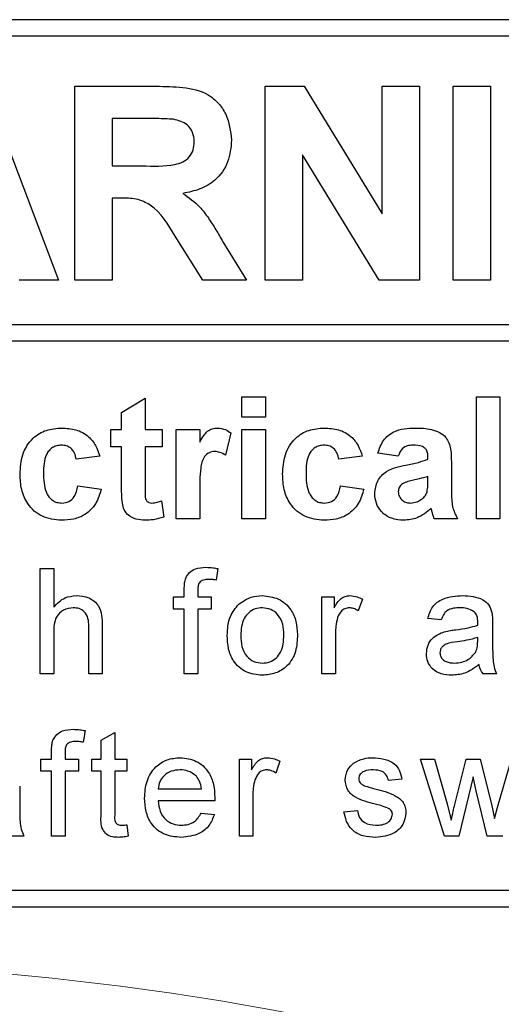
# Paper-space layout 'Blatt3' of a CAD drawing. Header units: millimetres. Extents: x 5 to 418, y 2 to 292.
# Tile 27 of 55: x 118.15 to 120.32, y 177.58 to 182.02. Entities that reach past the tile are written whole.
import ezdxf

# ---------------------------------------------------------------- set-up
doc = ezdxf.new("R2010")
doc.units = ezdxf.units.MM

psp = doc.layouts.new('Blatt3')

# ---------------------------------------------------------------- linework, layer by layer
at = {"color": 7, "linetype": 'Continuous', "lineweight": 25}
for p, q in [((123.2293, 182.0151), (110.7293, 182.0151)), ((123.2293, 181.9401), (113.9293, 181.9401)), ((117.9914, 181.7151), (118.3237, 180.8401)), ((118.3973, 180.8401), (118.3973, 181.7151)), ((118.3973, 181.7151), (118.7645, 181.7151)), ((119.2561, 180.8401), (119.2561, 181.7151)), ((119.2561, 181.7151), (119.432, 181.7151)), ((119.432, 181.7151), (119.7834, 181.1401)), ((119.7834, 181.7151), (119.9517, 181.7151)), ((119.7834, 181.1401), (119.7834, 181.7151)), ((119.9517, 181.7151), (119.9517, 180.8401)), ((120.1038, 180.8401), (120.1038, 181.7151)), ((120.1038, 181.7151), (120.272, 181.7151)), ((120.272, 181.7151), (120.272, 180.8401)), ((118.5656, 181.5692), (118.5656, 181.3561)), ((118.7086, 181.5692), (118.5656, 181.5692)), ((119.4244, 181.4062), (119.4244, 180.8401)), ((119.7706, 180.8401), (119.4244, 181.4062)), ((118.5656, 181.3561), (118.7011, 181.3561)), ((118.5656, 181.2103), (118.5656, 180.8401)), ((118.6033, 181.2103), (118.5656, 181.2103)), ((118.9747, 180.8401), (118.8502, 181.0387)), ((119.0653, 181.0132), (119.1713, 180.8401)), ((118.3237, 180.8401), (118.1453, 180.8401)), ((118.5656, 180.8401), (118.3973, 180.8401)), ((119.1713, 180.8401), (118.9747, 180.8401)), ((119.4244, 180.8401), (119.2561, 180.8401)), ((119.9517, 180.8401), (119.7706, 180.8401)), ((120.272, 180.8401), (120.1038, 180.8401)), ((113.9293, 180.6402), (123.4043, 180.6402)), ((123.4043, 180.5652), (113.9293, 180.5652)), ((118.6081, 180.2445), (118.7139, 180.308)), ((118.7139, 180.308), (118.7139, 180.167)), ((119.1511, 180.3151), (119.2568, 180.3151)), ((119.1511, 180.2234), (119.1511, 180.3151)), ((119.2568, 180.3151), (119.2568, 180.2234)), ((120.2088, 179.7651), (120.2088, 180.3151)), ((120.2088, 180.3151), (120.3145, 180.3151)), ((120.3145, 180.3151), (120.3145, 179.7651)), ((118.6081, 180.167), (118.6081, 180.2445)), ((119.2568, 180.2234), (119.1511, 180.2234)), ((118.5588, 180.0894), (118.5588, 180.167)), ((118.5588, 180.167), (118.6081, 180.167)), ((118.7139, 180.167), (118.7915, 180.167)), ((118.7915, 180.167), (118.7915, 180.0894)), ((118.8549, 179.7651), (118.8549, 180.167)), ((118.8549, 180.167), (118.9607, 180.167)), ((118.9607, 180.167), (118.9607, 180.1109)), ((119.1511, 179.7651), (119.1511, 180.167)), ((119.1511, 180.167), (119.2568, 180.167)), ((119.2568, 180.167), (119.2568, 179.7651)), ((119.1017, 180.1518), (119.077, 180.0512)), ((118.6081, 180.0894), (118.5588, 180.0894)), ((118.6081, 179.9114), (118.6081, 180.0894)), ((118.7915, 180.0894), (118.7139, 180.0894)), ((118.7139, 180.0894), (118.7139, 179.9167)), ((118.5094, 180.0471), (118.4036, 180.033)), ((119.694, 180.0471), (119.5883, 180.033)), ((119.8562, 180.0471), (119.7645, 180.0612)), ((119.9902, 180.033), (119.9902, 180.043)), ((120.096, 180.02), (120.096, 179.8965)), ((119.9902, 179.9355), (119.9902, 179.9554)), ((118.4107, 179.9131), (118.5165, 179.899)), ((119.5953, 179.9131), (119.7011, 179.899)), ((118.7879, 179.8457), (118.7985, 179.772)), ((118.9607, 179.8843), (118.9607, 179.7651)), ((118.9607, 179.7651), (118.8549, 179.7651)), ((119.2568, 179.7651), (119.1511, 179.7651)), ((120.1242, 179.7651), (120.0184, 179.7651)), ((120.3145, 179.7651), (120.2088, 179.7651)), ((118.2408, 179.0651), (118.2408, 179.5401)), ((118.2408, 179.5401), (118.3017, 179.5401)), ((118.3017, 179.5401), (118.3017, 179.3666)), ((119.0429, 179.5402), (119.0342, 179.4883)), ((118.8911, 179.4122), (118.8911, 179.4475)), ((118.8424, 179.3574), (118.8424, 179.4122)), ((118.8424, 179.4122), (118.8911, 179.4122)), ((118.952, 179.4416), (118.952, 179.4122)), ((118.952, 179.4122), (119.0129, 179.4122)), ((119.0129, 179.4122), (119.0129, 179.3574)), ((119.5123, 179.0651), (119.5123, 179.4122)), ((119.5123, 179.4122), (119.5671, 179.4122)), ((119.5671, 179.4122), (119.5671, 179.3637)), ((119.695, 179.402), (119.676, 179.3492)), ((118.8911, 179.3574), (118.8424, 179.3574)), ((118.8911, 179.0651), (118.8911, 179.3574)), ((119.0129, 179.3574), (118.952, 179.3574)), ((118.952, 179.3574), (118.952, 179.0651)), ((120.0506, 179.3086), (119.9897, 179.3147)), ((118.46, 179.0651), (118.46, 179.2808)), ((118.5209, 179.2839), (118.5209, 179.0651)), ((120.282, 179.2901), (120.282, 179.2158)), ((118.3017, 179.2513), (118.3017, 179.0651)), ((119.5732, 179.2495), (119.5732, 179.0651)), ((120.2148, 179.2118), (120.2151, 179.2295)), ((118.3017, 179.0651), (118.2408, 179.0651)), ((118.5209, 179.0651), (118.46, 179.0651)), ((118.952, 179.0651), (118.8911, 179.0651)), ((119.5732, 179.0651), (119.5123, 179.0651)), ((120.3003, 179.0651), (120.2394, 179.0651)), ((118.4436, 178.8094), (118.435, 178.7575)), ((118.516, 178.7659), (118.5769, 178.8005)), ((118.5769, 178.8005), (118.5769, 178.6814)), ((118.516, 178.6814), (118.516, 178.7659)), ((118.2919, 178.6814), (118.2919, 178.7167)), ((118.3528, 178.7108), (118.3528, 178.6814)), ((118.2431, 178.6266), (118.2431, 178.6814)), ((118.2431, 178.6814), (118.2919, 178.6814)), ((118.3528, 178.6814), (118.4137, 178.6814)), ((118.4137, 178.6814), (118.4137, 178.6266)), ((118.4734, 178.6814), (118.516, 178.6814)), ((118.4734, 178.6266), (118.4734, 178.6814)), ((118.5769, 178.6814), (118.6317, 178.6814)), ((118.6317, 178.6814), (118.6317, 178.6266)), ((119.1396, 178.3343), (119.1396, 178.6814)), ((119.1396, 178.6814), (119.1944, 178.6814)), ((119.1944, 178.6814), (119.1944, 178.633)), ((119.3223, 178.6712), (119.3033, 178.6184)), ((119.9562, 178.6814), (120.0196, 178.6814)), ((120.0646, 178.3343), (119.9562, 178.6814)), ((120.0196, 178.6814), (120.0777, 178.4791)), ((120.1112, 178.4761), (120.1626, 178.6814)), ((120.1626, 178.6814), (120.2256, 178.6814)), ((120.2256, 178.6814), (120.2767, 178.4772)), ((120.3093, 178.4796), (120.3677, 178.6814)), ((118.2919, 178.6266), (118.2431, 178.6266)), ((118.2919, 178.3343), (118.2919, 178.6266)), ((118.4137, 178.6266), (118.3528, 178.6266)), ((118.3528, 178.6266), (118.3528, 178.3343)), ((118.516, 178.6266), (118.4734, 178.6266)), ((118.516, 178.4318), (118.516, 178.6266)), ((118.5769, 178.6266), (118.5769, 178.4296)), ((118.6317, 178.6266), (118.5769, 178.6266)), ((118.1482, 178.5593), (118.1482, 178.485)), ((119.8728, 178.5901), (119.8119, 178.584)), ((120.1937, 178.6013), (120.1298, 178.3343)), ((120.208, 178.5386), (120.1937, 178.6013)), ((118.773, 178.5474), (118.9679, 178.5474)), ((119.2005, 178.5187), (119.2005, 178.3343)), ((120.2576, 178.3343), (120.208, 178.5386)), ((119.0285, 178.4926), (118.773, 178.4926)), ((120.0777, 178.4791), (120.0952, 178.4065)), ((120.2767, 178.4772), (120.2912, 178.4137)), ((120.2912, 178.4137), (120.3093, 178.4796)), ((118.9672, 178.4378), (119.0269, 178.4317)), ((119.611, 178.4439), (119.6718, 178.45)), ((118.6317, 178.3845), (118.6378, 178.3334)), ((118.1665, 178.3343), (118.1056, 178.3343)), ((118.3528, 178.3343), (118.2919, 178.3343)), ((119.2005, 178.3343), (119.1396, 178.3343)), ((120.1298, 178.3343), (120.0646, 178.3343)), ((120.3284, 178.3343), (120.2576, 178.3343)), ((113.9293, 178.0901), (123.2293, 178.0901)), ((110.7293, 178.0151), (123.2293, 178.0151))]:
    psp.add_line(p, q, dxfattribs=at)
at = {"color": 7, "linetype": 'Continuous', "lineweight": 18}
psp.add_arc((116.9793, 165.0151), 12.7457, 78.83718, 101.16282, dxfattribs=at)
at = {"color": 7, "linetype": 'Continuous', "lineweight": 25}
for points, knots in [([(118.7645, 181.7151), (118.8042, 181.7144), (118.8834, 181.7132), (118.9848, 181.6922), (119.0465, 181.6399), (119.0921, 181.5731), (119.0993, 181.5128), (119.104, 181.4726)], [0, 0, 0, 0, 0.251138, 0.500538, 0.625743, 0.751054, 1, 1, 1, 1]), ([(118.8423, 181.5664), (118.8174, 181.5675), (118.7728, 181.5694), (118.7282, 181.5693), (118.7086, 181.5692)], [0, 0, 0, 0, 0.559921, 1, 1, 1, 1]), ([(118.9358, 181.4649), (118.9346, 181.4792), (118.9322, 181.5077), (118.9003, 181.5509), (118.8643, 181.5605), (118.8423, 181.5664)], [0, 0, 0, 0, 0.281084, 0.561281, 1, 1, 1, 1]), ([(118.7011, 181.3561), (118.7506, 181.3544), (118.8125, 181.3523), (118.8847, 181.3715), (118.9146, 181.3946), (118.9334, 181.4278), (118.935, 181.4525), (118.9358, 181.4649)], [0, 0, 0, 0, 0.500908, 0.625718, 0.750365, 0.875021, 1, 1, 1, 1]), ([(119.104, 181.4726), (119.1012, 181.4389), (119.0954, 181.3714), (119.0384, 181.2916), (118.9625, 181.2477), (118.9106, 181.2372), (118.8846, 181.232)], [0, 0, 0, 0, 0.279943, 0.558974, 0.779184, 1, 1, 1, 1]), ([(118.8846, 181.232), (118.9113, 181.213), (118.9552, 181.1817), (119.0002, 181.1214), (119.0339, 181.0681), (119.0548, 181.0315), (119.0653, 181.0132)], [0, 0, 0, 0, 0.339561, 0.559573, 0.779778, 1, 1, 1, 1]), ([(118.8502, 181.0387), (118.8187, 181.0918), (118.7749, 181.1655), (118.6741, 181.211), (118.627, 181.2105), (118.6033, 181.2103)], [0, 0, 0, 0, 0.560986, 0.779305, 1, 1, 1, 1]), ([(118.1498, 179.9657), (118.1516, 179.9954), (118.1553, 180.0548), (118.2001, 180.1281), (118.2672, 180.1689), (118.3138, 180.1723), (118.3372, 180.174)], [0, 0, 0, 0, 0.280707, 0.559643, 0.779504, 1, 1, 1, 1]), ([(118.3372, 180.174), (118.3591, 180.1729), (118.4027, 180.1706), (118.4582, 180.141), (118.4929, 180.0958), (118.5039, 180.0634), (118.5094, 180.0471)], [0, 0, 0, 0, 0.280457, 0.559337, 0.779383, 1, 1, 1, 1]), ([(118.9607, 180.1109), (118.9669, 180.1214), (118.9771, 180.1387), (118.9953, 180.1605), (119.0168, 180.1721), (119.0327, 180.1734), (119.0406, 180.174)], [0, 0, 0, 0, 0.340514, 0.560535, 0.78019, 1, 1, 1, 1]), ([(119.0406, 180.174), (119.053, 180.1726), (119.0753, 180.17), (119.0936, 180.1574), (119.1017, 180.1518)], [0, 0, 0, 0, 0.559042, 1, 1, 1, 1]), ([(119.3344, 179.9657), (119.3362, 179.9954), (119.3399, 180.0548), (119.3847, 180.1281), (119.4518, 180.1689), (119.4985, 180.1723), (119.5218, 180.174)], [0, 0, 0, 0, 0.280707, 0.559643, 0.779504, 1, 1, 1, 1]), ([(119.5218, 180.174), (119.5437, 180.1729), (119.5873, 180.1706), (119.6428, 180.141), (119.6775, 180.0958), (119.6885, 180.0634), (119.694, 180.0471)], [0, 0, 0, 0, 0.2804572, 0.5593369, 0.7793833, 1, 1, 1, 1]), ([(119.7645, 180.0612), (119.7714, 180.0809), (119.7851, 180.1203), (119.8452, 180.1703), (119.8995, 180.1726), (119.9327, 180.174)], [0, 0, 0, 0, 0.280773, 0.559844, 1, 1, 1, 1]), ([(119.9327, 180.174), (119.9573, 180.1736), (120.0063, 180.1726), (120.0742, 180.1413), (120.0959, 180.0779), (120.0959, 180.0394), (120.096, 180.02)], [0, 0, 0, 0, 0.281738, 0.560028, 0.778339, 1, 1, 1, 1]), ([(118.3363, 180.0965), (118.3293, 180.096), (118.3153, 180.0951), (118.2958, 180.0864), (118.2799, 180.0724), (118.2572, 180.0365), (118.2563, 180.0007), (118.2556, 179.972)], [0, 0, 0, 0, 0.125319, 0.250544, 0.375796, 0.501063, 1, 1, 1, 1]), ([(118.4036, 180.033), (118.4017, 180.0424), (118.3977, 180.0611), (118.3811, 180.0831), (118.3589, 180.0951), (118.3439, 180.096), (118.3363, 180.0965)], [0, 0, 0, 0, 0.280561, 0.559648, 0.7796, 1, 1, 1, 1]), ([(119.029, 180.0683), (119.0198, 180.0673), (119.0014, 180.0655), (118.9735, 180.039), (118.9602, 179.9746), (118.9605, 179.9204), (118.9607, 179.8843)], [0, 0, 0, 0, 0.124672, 0.248774, 0.498061, 1, 1, 1, 1]), ([(119.077, 180.0512), (119.0687, 180.0563), (119.0538, 180.0654), (119.0366, 180.0674), (119.029, 180.0683)], [0, 0, 0, 0, 0.560294, 1, 1, 1, 1]), ([(119.5209, 180.0965), (119.5139, 180.096), (119.4999, 180.0951), (119.4804, 180.0864), (119.4645, 180.0724), (119.4419, 180.0365), (119.4409, 180.0007), (119.4402, 179.972)], [0, 0, 0, 0, 0.125319, 0.250544, 0.375796, 0.501063, 1, 1, 1, 1]), ([(119.5883, 180.033), (119.5863, 180.0424), (119.5823, 180.0611), (119.5657, 180.0831), (119.5435, 180.0951), (119.5285, 180.096), (119.5209, 180.0965)], [0, 0, 0, 0, 0.280561, 0.559648, 0.7796, 1, 1, 1, 1]), ([(119.9221, 180.0965), (119.9137, 180.0961), (119.897, 180.0953), (119.8693, 180.0803), (119.8612, 180.0597), (119.8562, 180.0471)], [0, 0, 0, 0, 0.281245, 0.560563, 1, 1, 1, 1]), ([(119.9902, 180.043), (119.9899, 180.0493), (119.9894, 180.0618), (119.9823, 180.0801), (119.9588, 180.0962), (119.9372, 180.0964), (119.9221, 180.0965)], [0, 0, 0, 0, 0.187536, 0.374316, 0.560024, 1, 1, 1, 1]), ([(119.891, 180.0066), (119.9099, 180.0103), (119.9435, 180.0169), (119.9759, 180.0281), (119.9902, 180.033)], [0, 0, 0, 0, 0.560213, 1, 1, 1, 1]), ([(119.7504, 179.8784), (119.7527, 179.8982), (119.7573, 179.9378), (119.8102, 179.9906), (119.8603, 180.0005), (119.891, 180.0066)], [0, 0, 0, 0, 0.2796667, 0.5583091, 1, 1, 1, 1]), ([(118.3364, 179.758), (118.3067, 179.7609), (118.2474, 179.7668), (118.1829, 179.8252), (118.1534, 179.8961), (118.151, 179.9425), (118.1498, 179.9657)], [0, 0, 0, 0, 0.279707, 0.558485, 0.778934, 1, 1, 1, 1]), ([(118.2556, 179.972), (118.2562, 179.9413), (118.2571, 179.903), (118.2791, 179.8632), (118.2954, 179.8473), (118.3161, 179.8372), (118.3311, 179.8361), (118.3386, 179.8356)], [0, 0, 0, 0, 0.499313, 0.62455, 0.749763, 0.874784, 1, 1, 1, 1]), ([(119.5211, 179.758), (119.4913, 179.7609), (119.432, 179.7668), (119.3675, 179.8252), (119.3381, 179.8961), (119.3356, 179.9425), (119.3344, 179.9657)], [0, 0, 0, 0, 0.279707, 0.558485, 0.778934, 1, 1, 1, 1]), ([(119.4402, 179.972), (119.4409, 179.9413), (119.4417, 179.903), (119.4637, 179.8632), (119.48, 179.8473), (119.5007, 179.8372), (119.5157, 179.8361), (119.5233, 179.8356)], [0, 0, 0, 0, 0.499313, 0.6245497, 0.7497626, 0.8747838, 1, 1, 1, 1]), ([(119.9902, 179.9554), (119.9771, 179.9517), (119.9557, 179.9456), (119.9253, 179.9392), (119.8995, 179.9335), (119.8836, 179.9263), (119.8756, 179.9226)], [0, 0, 0, 0, 0.340193, 0.560377, 0.780508, 1, 1, 1, 1]), ([(119.9863, 179.8866), (119.9877, 179.8957), (119.9902, 179.9119), (119.9902, 179.9283), (119.9902, 179.9355)], [0, 0, 0, 0, 0.559676, 1, 1, 1, 1]), ([(118.5165, 179.899), (118.5098, 179.8764), (118.4964, 179.8313), (118.4488, 179.7827), (118.3917, 179.7607), (118.3549, 179.7589), (118.3364, 179.758)], [0, 0, 0, 0, 0.280244, 0.559157, 0.779326, 1, 1, 1, 1]), ([(118.3386, 179.8356), (118.3497, 179.8367), (118.3718, 179.839), (118.4014, 179.8683), (118.4072, 179.8961), (118.4107, 179.9131)], [0, 0, 0, 0, 0.28016, 0.558978, 1, 1, 1, 1]), ([(118.6115, 179.8352), (118.6103, 179.8494), (118.608, 179.8748), (118.6081, 179.9002), (118.6081, 179.9114)], [0, 0, 0, 0, 0.559821, 1, 1, 1, 1]), ([(118.7139, 179.9167), (118.7141, 179.9004), (118.7143, 179.88), (118.7151, 179.8551), (118.7212, 179.8439), (118.7318, 179.8367), (118.74, 179.8359), (118.7441, 179.8356)], [0, 0, 0, 0, 0.501041, 0.626248, 0.751082, 0.875377, 1, 1, 1, 1]), ([(119.7011, 179.899), (119.6944, 179.8764), (119.681, 179.8313), (119.6335, 179.7827), (119.5763, 179.7607), (119.5395, 179.7589), (119.5211, 179.758)], [0, 0, 0, 0, 0.280244, 0.559157, 0.779326, 1, 1, 1, 1]), ([(119.5233, 179.8356), (119.5343, 179.8367), (119.5564, 179.839), (119.5861, 179.8683), (119.5918, 179.8961), (119.5953, 179.9131)], [0, 0, 0, 0, 0.2801601, 0.558978, 1, 1, 1, 1]), ([(119.8756, 179.9226), (119.8695, 179.9173), (119.8586, 179.9078), (119.8569, 179.8936), (119.8562, 179.8874)], [0, 0, 0, 0, 0.559644, 1, 1, 1, 1]), ([(120.096, 179.8965), (120.0962, 179.881), (120.0966, 179.8556), (120.1004, 179.8202), (120.1101, 179.7916), (120.1195, 179.7739), (120.1242, 179.7651)], [0, 0, 0, 0, 0.340129, 0.560069, 0.779965, 1, 1, 1, 1]), ([(118.7441, 179.8356), (118.7525, 179.8366), (118.7674, 179.8385), (118.7817, 179.8435), (118.7879, 179.8457)], [0, 0, 0, 0, 0.559508, 1, 1, 1, 1]), ([(119.882, 179.758), (119.8631, 179.7594), (119.8255, 179.762), (119.7804, 179.7922), (119.7542, 179.8341), (119.7517, 179.8637), (119.7504, 179.8784)], [0, 0, 0, 0, 0.280489, 0.55953, 0.779597, 1, 1, 1, 1]), ([(119.8562, 179.8874), (119.8572, 179.8795), (119.8593, 179.8636), (119.8746, 179.8465), (119.8928, 179.8369), (119.9052, 179.836), (119.9114, 179.8356)], [0, 0, 0, 0, 0.279294, 0.55914, 0.779446, 1, 1, 1, 1]), ([(119.9114, 179.8356), (119.9218, 179.8367), (119.9403, 179.8388), (119.9558, 179.8489), (119.9626, 179.8534)], [0, 0, 0, 0, 0.559341, 1, 1, 1, 1]), ([(119.9626, 179.8534), (119.9685, 179.8586), (119.9791, 179.8678), (119.9841, 179.8809), (119.9863, 179.8866)], [0, 0, 0, 0, 0.5598669, 1, 1, 1, 1]), ([(118.7135, 179.758), (118.7002, 179.759), (118.6739, 179.7608), (118.6391, 179.7764), (118.6177, 179.8045), (118.6136, 179.825), (118.6115, 179.8352)], [0, 0, 0, 0, 0.280585, 0.56042, 0.779437, 1, 1, 1, 1]), ([(120.0046, 179.8121), (119.9846, 179.795), (119.9489, 179.7646), (119.9024, 179.76), (119.882, 179.758)], [0, 0, 0, 0, 0.559709, 1, 1, 1, 1]), ([(120.0084, 179.7988), (120.0077, 179.8013), (120.0066, 179.8058), (120.0052, 179.8102), (120.0046, 179.8121)], [0, 0, 0, 0, 0.560047, 1, 1, 1, 1]), ([(118.7985, 179.772), (118.783, 179.7674), (118.7552, 179.7591), (118.7262, 179.7583), (118.7135, 179.758)], [0, 0, 0, 0, 0.559729, 1, 1, 1, 1]), ([(120.0184, 179.7651), (120.0164, 179.7713), (120.0128, 179.7825), (120.0097, 179.7938), (120.0084, 179.7988)], [0, 0, 0, 0, 0.559958, 1, 1, 1, 1]), ([(118.8976, 179.4971), (118.9027, 179.5061), (118.9131, 179.5241), (118.9459, 179.5437), (118.9726, 179.5452), (118.9889, 179.5461)], [0, 0, 0, 0, 0.279458, 0.559661, 1, 1, 1, 1]), ([(118.9889, 179.5461), (118.9991, 179.5457), (119.0172, 179.545), (119.035, 179.5416), (119.0429, 179.5402)], [0, 0, 0, 0, 0.559945, 1, 1, 1, 1]), ([(118.8911, 179.4475), (118.8911, 179.4569), (118.8912, 179.4738), (118.8956, 179.49), (118.8976, 179.4971)], [0, 0, 0, 0, 0.5603701, 1, 1, 1, 1]), ([(119.0001, 179.4913), (118.9925, 179.4911), (118.9775, 179.4907), (118.9577, 179.4789), (118.9526, 179.4593), (118.9522, 179.4475), (118.952, 179.4416)], [0, 0, 0, 0, 0.281469, 0.557719, 0.778516, 1, 1, 1, 1]), ([(119.0342, 179.4883), (119.0279, 179.4892), (119.0166, 179.4909), (119.0052, 179.4912), (119.0001, 179.4913)], [0, 0, 0, 0, 0.559924, 1, 1, 1, 1]), ([(118.3017, 179.3666), (118.3174, 179.383), (118.3457, 179.4123), (118.3858, 179.4165), (118.4035, 179.4183)], [0, 0, 0, 0, 0.559341, 1, 1, 1, 1]), ([(118.4035, 179.4183), (118.4227, 179.4166), (118.461, 179.4133), (118.5062, 179.3776), (118.5198, 179.329), (118.5205, 179.299), (118.5209, 179.2839)], [0, 0, 0, 0, 0.280318, 0.55834, 0.778554, 1, 1, 1, 1]), ([(119.137, 179.3801), (119.155, 179.3926), (119.1873, 179.4149), (119.2262, 179.4172), (119.2433, 179.4183)], [0, 0, 0, 0, 0.559033, 1, 1, 1, 1]), ([(119.2433, 179.4183), (119.2683, 179.4155), (119.3182, 179.4101), (119.3724, 179.3613), (119.3984, 179.3021), (119.4004, 179.263), (119.4015, 179.2435)], [0, 0, 0, 0, 0.279556, 0.5586, 0.778991, 1, 1, 1, 1]), ([(119.5671, 179.3637), (119.5762, 179.3792), (119.5889, 179.4008), (119.6172, 179.4164), (119.6311, 179.4176), (119.638, 179.4183)], [0, 0, 0, 0, 0.559599, 0.779772, 1, 1, 1, 1]), ([(119.638, 179.4183), (119.6492, 179.4172), (119.6693, 179.4153), (119.6871, 179.406), (119.695, 179.402)], [0, 0, 0, 0, 0.559546, 1, 1, 1, 1]), ([(119.9897, 179.3147), (119.9953, 179.3336), (120.0064, 179.3713), (120.0665, 179.4134), (120.1165, 179.4164), (120.147, 179.4183)], [0, 0, 0, 0, 0.2804297, 0.5593032, 1, 1, 1, 1]), ([(120.147, 179.4183), (120.1788, 179.4166), (120.223, 179.4142), (120.2685, 179.3778), (120.2755, 179.3541), (120.2791, 179.3421)], [0, 0, 0, 0, 0.559253, 0.779195, 1, 1, 1, 1]), ([(118.3898, 179.3635), (118.3747, 179.3613), (118.3445, 179.3569), (118.3034, 179.3157), (118.3023, 179.2758), (118.3017, 179.2513)], [0, 0, 0, 0, 0.280205, 0.55932, 1, 1, 1, 1]), ([(118.46, 179.2808), (118.4596, 179.2924), (118.4587, 179.3155), (118.4439, 179.3459), (118.4171, 179.3617), (118.3989, 179.3629), (118.3898, 179.3635)], [0, 0, 0, 0, 0.281222, 0.559777, 0.779378, 1, 1, 1, 1]), ([(119.0848, 179.2386), (119.0862, 179.2684), (119.0886, 179.3216), (119.1223, 179.3623), (119.137, 179.3801)], [0, 0, 0, 0, 0.560963, 1, 1, 1, 1]), ([(119.2433, 179.3635), (119.2322, 179.3625), (119.2098, 179.3606), (119.1807, 179.3425), (119.15, 179.3039), (119.1475, 179.2656), (119.1457, 179.2388)], [0, 0, 0, 0, 0.187137, 0.374025, 0.561097, 1, 1, 1, 1]), ([(119.3406, 179.2406), (119.3398, 179.2572), (119.3384, 179.2901), (119.3169, 179.3322), (119.2823, 179.3592), (119.2563, 179.362), (119.2433, 179.3635)], [0, 0, 0, 0, 0.281064, 0.560316, 0.780174, 1, 1, 1, 1]), ([(119.6356, 179.3635), (119.6287, 179.3626), (119.6148, 179.3609), (119.594, 179.3457), (119.5869, 179.3291), (119.5826, 179.319)], [0, 0, 0, 0, 0.280305, 0.560911, 1, 1, 1, 1]), ([(119.676, 179.3492), (119.669, 179.3536), (119.6566, 179.3615), (119.642, 179.3629), (119.6356, 179.3635)], [0, 0, 0, 0, 0.5601157, 1, 1, 1, 1]), ([(120.1361, 179.3635), (120.1257, 179.3631), (120.105, 179.3625), (120.0762, 179.3533), (120.0586, 179.3319), (120.0533, 179.3164), (120.0506, 179.3086)], [0, 0, 0, 0, 0.2808547, 0.5597509, 0.7794996, 1, 1, 1, 1]), ([(120.1994, 179.3451), (120.1884, 179.3514), (120.1687, 179.3628), (120.1461, 179.3633), (120.1361, 179.3635)], [0, 0, 0, 0, 0.557871, 1, 1, 1, 1]), ([(119.5826, 179.319), (119.5795, 179.3062), (119.574, 179.2833), (119.5734, 179.2598), (119.5732, 179.2495)], [0, 0, 0, 0, 0.559888, 1, 1, 1, 1]), ([(120.2151, 179.2985), (120.2148, 179.3082), (120.2145, 179.3255), (120.204, 179.3391), (120.1994, 179.3451)], [0, 0, 0, 0, 0.561903, 1, 1, 1, 1]), ([(120.2791, 179.3421), (120.2801, 179.3325), (120.282, 179.3152), (120.282, 179.2978), (120.282, 179.2901)], [0, 0, 0, 0, 0.559817, 1, 1, 1, 1]), ([(120.1144, 179.2643), (120.1334, 179.2667), (120.1674, 179.271), (120.2003, 179.2802), (120.2148, 179.2843)], [0, 0, 0, 0, 0.560185, 1, 1, 1, 1]), ([(120.2148, 179.2843), (120.2148, 179.2869), (120.2149, 179.2917), (120.215, 179.2964), (120.2151, 179.2985)], [0, 0, 0, 0, 0.560023, 1, 1, 1, 1]), ([(119.2433, 179.059), (119.2178, 179.0617), (119.167, 179.0671), (119.1117, 179.1175), (119.0877, 179.1789), (119.0858, 179.2187), (119.0848, 179.2386)], [0, 0, 0, 0, 0.279616, 0.558371, 0.778858, 1, 1, 1, 1]), ([(119.1457, 179.2388), (119.1464, 179.2221), (119.1479, 179.1887), (119.1684, 179.1452), (119.2038, 179.118), (119.2302, 179.1152), (119.2433, 179.1138)], [0, 0, 0, 0, 0.281129, 0.560384, 0.780159, 1, 1, 1, 1]), ([(119.4015, 179.2435), (119.4006, 179.2176), (119.3989, 179.166), (119.3618, 179.101), (119.3039, 179.065), (119.2635, 179.061), (119.2433, 179.059)], [0, 0, 0, 0, 0.281033, 0.559513, 0.779602, 1, 1, 1, 1]), ([(119.2433, 179.1138), (119.2546, 179.1148), (119.2771, 179.1168), (119.3062, 179.1356), (119.3367, 179.1749), (119.339, 179.2135), (119.3406, 179.2406)], [0, 0, 0, 0, 0.187044, 0.373945, 0.560983, 1, 1, 1, 1]), ([(119.9836, 179.1571), (119.985, 179.1699), (119.9876, 179.1955), (120.0143, 179.2353), (120.0454, 179.2479), (120.0643, 179.2556)], [0, 0, 0, 0, 0.280458, 0.560983, 1, 1, 1, 1]), ([(120.0643, 179.2556), (120.0736, 179.2576), (120.0902, 179.2613), (120.107, 179.2634), (120.1144, 179.2643)], [0, 0, 0, 0, 0.559918, 1, 1, 1, 1]), ([(120.2151, 179.2295), (120.1982, 179.2248), (120.1681, 179.2163), (120.1371, 179.2123), (120.1234, 179.2105)], [0, 0, 0, 0, 0.5597597, 1, 1, 1, 1]), ([(120.1234, 179.2105), (120.1061, 179.2087), (120.0844, 179.2064), (120.0613, 179.1942), (120.0521, 179.185), (120.0458, 179.1734), (120.045, 179.1648), (120.0445, 179.1605)], [0, 0, 0, 0, 0.5002798, 0.6253263, 0.7502693, 0.875147, 1, 1, 1, 1]), ([(120.2057, 179.1636), (120.2089, 179.1724), (120.2145, 179.1879), (120.2147, 179.2045), (120.2148, 179.2118)], [0, 0, 0, 0, 0.558995, 1, 1, 1, 1]), ([(120.282, 179.2158), (120.2821, 179.1984), (120.2822, 179.1698), (120.2835, 179.1301), (120.2874, 179.0963), (120.296, 179.0755), (120.3003, 179.0651)], [0, 0, 0, 0, 0.340206, 0.560339, 0.780175, 1, 1, 1, 1]), ([(120.0973, 179.059), (120.0814, 179.0599), (120.0497, 179.0617), (120.0103, 179.0848), (119.9869, 179.1196), (119.9847, 179.1446), (119.9836, 179.1571)], [0, 0, 0, 0, 0.280815, 0.55969, 0.779696, 1, 1, 1, 1]), ([(120.0445, 179.1605), (120.0452, 179.1548), (120.0465, 179.1434), (120.0572, 179.1294), (120.0782, 179.1158), (120.0976, 179.1146), (120.1111, 179.1138)], [0, 0, 0, 0, 0.186565, 0.373467, 0.560613, 1, 1, 1, 1]), ([(120.1111, 179.1138), (120.1326, 179.1164), (120.1709, 179.1212), (120.1951, 179.1507), (120.2057, 179.1636)], [0, 0, 0, 0, 0.559758, 1, 1, 1, 1]), ([(120.2211, 179.1077), (120.2004, 179.0922), (120.1633, 179.0646), (120.1174, 179.0607), (120.0973, 179.059)], [0, 0, 0, 0, 0.559971, 1, 1, 1, 1]), ([(120.2394, 179.0651), (120.2346, 179.0724), (120.2259, 179.0856), (120.2226, 179.1009), (120.2211, 179.1077)], [0, 0, 0, 0, 0.559697, 1, 1, 1, 1]), ([(118.2983, 178.7664), (118.3035, 178.7754), (118.3139, 178.7933), (118.3467, 178.813), (118.3734, 178.8145), (118.3897, 178.8154)], [0, 0, 0, 0, 0.279458, 0.559661, 1, 1, 1, 1]), ([(118.3897, 178.8154), (118.3998, 178.815), (118.418, 178.8142), (118.4358, 178.8109), (118.4436, 178.8094)], [0, 0, 0, 0, 0.559945, 1, 1, 1, 1]), ([(118.2919, 178.7167), (118.2919, 178.7261), (118.292, 178.743), (118.2964, 178.7592), (118.2983, 178.7664)], [0, 0, 0, 0, 0.5603701, 1, 1, 1, 1]), ([(118.4009, 178.7606), (118.3933, 178.7604), (118.3783, 178.7599), (118.3585, 178.7481), (118.3534, 178.7285), (118.353, 178.7167), (118.3528, 178.7108)], [0, 0, 0, 0, 0.281469, 0.557719, 0.778516, 1, 1, 1, 1]), ([(118.435, 178.7575), (118.4286, 178.7585), (118.4173, 178.7602), (118.4059, 178.7605), (118.4009, 178.7606)], [0, 0, 0, 0, 0.559924, 1, 1, 1, 1]), ([(118.7121, 178.5049), (118.7136, 178.5307), (118.7166, 178.582), (118.7551, 178.6454), (118.8119, 178.6824), (118.8523, 178.6858), (118.8725, 178.6875)], [0, 0, 0, 0, 0.280748, 0.559775, 0.779666, 1, 1, 1, 1]), ([(118.8725, 178.6875), (118.8977, 178.6846), (118.9481, 178.6787), (119.0017, 178.6279), (119.0258, 178.5673), (119.0278, 178.5279), (119.0288, 178.5082)], [0, 0, 0, 0, 0.279366, 0.558398, 0.778885, 1, 1, 1, 1]), ([(119.1944, 178.633), (119.2035, 178.6485), (119.2162, 178.67), (119.2445, 178.6856), (119.2584, 178.6869), (119.2653, 178.6875)], [0, 0, 0, 0, 0.559599, 0.779772, 1, 1, 1, 1]), ([(119.2653, 178.6875), (119.2765, 178.6864), (119.2966, 178.6845), (119.3144, 178.6753), (119.3223, 178.6712)], [0, 0, 0, 0, 0.559546, 1, 1, 1, 1]), ([(119.617, 178.5868), (119.6193, 178.6036), (119.6234, 178.6337), (119.6455, 178.6541), (119.6552, 178.6631)], [0, 0, 0, 0, 0.558927, 1, 1, 1, 1]), ([(119.6552, 178.6631), (119.6701, 178.6711), (119.6968, 178.6854), (119.7269, 178.6868), (119.7402, 178.6875)], [0, 0, 0, 0, 0.5589377, 1, 1, 1, 1]), ([(119.7402, 178.6875), (119.7572, 178.6865), (119.7913, 178.6844), (119.8369, 178.6659), (119.8649, 178.6298), (119.8702, 178.6033), (119.8728, 178.5901)], [0, 0, 0, 0, 0.280737, 0.560427, 0.77945, 1, 1, 1, 1]), ([(118.8722, 178.6327), (118.8587, 178.6316), (118.8315, 178.6293), (118.7988, 178.6082), (118.7779, 178.5792), (118.7746, 178.558), (118.773, 178.5474)], [0, 0, 0, 0, 0.28019, 0.559728, 0.779642, 1, 1, 1, 1]), ([(118.9455, 178.6036), (118.9334, 178.6131), (118.9117, 178.6303), (118.8843, 178.632), (118.8722, 178.6327)], [0, 0, 0, 0, 0.558512, 1, 1, 1, 1]), ([(118.9679, 178.5474), (118.9663, 178.559), (118.9635, 178.5797), (118.951, 178.5963), (118.9455, 178.6036)], [0, 0, 0, 0, 0.560674, 1, 1, 1, 1]), ([(119.2629, 178.6327), (119.256, 178.6318), (119.2421, 178.6301), (119.2213, 178.6149), (119.2142, 178.5984), (119.2099, 178.5883)], [0, 0, 0, 0, 0.280305, 0.560911, 1, 1, 1, 1]), ([(119.3033, 178.6184), (119.2963, 178.6228), (119.2839, 178.6307), (119.2693, 178.6321), (119.2629, 178.6327)], [0, 0, 0, 0, 0.560116, 1, 1, 1, 1]), ([(119.7446, 178.6327), (119.7299, 178.6323), (119.7077, 178.6318), (119.6868, 178.6163), (119.6789, 178.6039), (119.6783, 178.5966), (119.6779, 178.593)], [0, 0, 0, 0, 0.49977, 0.749095, 0.874592, 1, 1, 1, 1]), ([(119.8119, 178.584), (119.8097, 178.5924), (119.8054, 178.6091), (119.7806, 178.6302), (119.7583, 178.6317), (119.7446, 178.6327)], [0, 0, 0, 0, 0.2803044, 0.560237, 1, 1, 1, 1]), ([(119.2099, 178.5883), (119.2068, 178.5754), (119.2013, 178.5526), (119.2007, 178.529), (119.2005, 178.5187)], [0, 0, 0, 0, 0.559888, 1, 1, 1, 1]), ([(119.7522, 178.4783), (119.7213, 178.4861), (119.6826, 178.4959), (119.6433, 178.5225), (119.6228, 178.5472), (119.6193, 178.571), (119.617, 178.5868)], [0, 0, 0, 0, 0.501321, 0.626592, 0.751817, 1, 1, 1, 1]), ([(119.6779, 178.593), (119.6783, 178.5893), (119.6789, 178.5827), (119.6827, 178.5772), (119.6843, 178.5748)], [0, 0, 0, 0, 0.559236, 1, 1, 1, 1]), ([(119.6843, 178.5748), (119.6876, 178.5716), (119.6935, 178.5657), (119.701, 178.5624), (119.7044, 178.5609)], [0, 0, 0, 0, 0.559084, 1, 1, 1, 1]), ([(119.7044, 178.5609), (119.713, 178.5583), (119.7282, 178.5537), (119.7437, 178.5495), (119.7504, 178.5476)], [0, 0, 0, 0, 0.559965, 1, 1, 1, 1]), ([(119.7504, 178.5476), (119.782, 178.5395), (119.8215, 178.5294), (119.8632, 178.5038), (119.8796, 178.4855), (119.8897, 178.4629), (119.8906, 178.4467), (119.8911, 178.4386)], [0, 0, 0, 0, 0.500446, 0.625396, 0.750274, 0.875069, 1, 1, 1, 1]), ([(118.1482, 178.485), (118.1483, 178.4676), (118.1484, 178.439), (118.1496, 178.3993), (118.1535, 178.3655), (118.1622, 178.3447), (118.1665, 178.3343)], [0, 0, 0, 0, 0.340206, 0.560339, 0.780175, 1, 1, 1, 1]), ([(118.8758, 178.3282), (118.8501, 178.3305), (118.7989, 178.3351), (118.7415, 178.3836), (118.7153, 178.4448), (118.7132, 178.4848), (118.7121, 178.5049)], [0, 0, 0, 0, 0.279952, 0.558661, 0.778994, 1, 1, 1, 1]), ([(118.773, 178.4926), (118.7749, 178.4769), (118.7786, 178.4455), (118.8041, 178.4079), (118.8395, 178.3861), (118.8643, 178.3841), (118.8767, 178.383)], [0, 0, 0, 0, 0.280633, 0.559687, 0.779661, 1, 1, 1, 1]), ([(119.0288, 178.5082), (119.0287, 178.5053), (119.0287, 178.5001), (119.0285, 178.4949), (119.0285, 178.4926)], [0, 0, 0, 0, 0.559999, 1, 1, 1, 1]), ([(119.8093, 178.4605), (119.7988, 178.4643), (119.7801, 178.4712), (119.7607, 178.4761), (119.7522, 178.4783)], [0, 0, 0, 0, 0.559788, 1, 1, 1, 1]), ([(120.0952, 178.4065), (120.0982, 178.4195), (120.1035, 178.4427), (120.1089, 178.4659), (120.1112, 178.4761)], [0, 0, 0, 0, 0.559994, 1, 1, 1, 1]), ([(118.5949, 178.3282), (118.5853, 178.3285), (118.5662, 178.3292), (118.5388, 178.3403), (118.5125, 178.3751), (118.5146, 178.4084), (118.516, 178.4318)], [0, 0, 0, 0, 0.187433, 0.373821, 0.559462, 1, 1, 1, 1]), ([(118.5769, 178.4296), (118.5761, 178.4182), (118.5752, 178.4039), (118.5846, 178.3901), (118.5938, 178.3836), (118.6022, 178.3832), (118.6078, 178.383)], [0, 0, 0, 0, 0.499596, 0.625239, 0.750354, 1, 1, 1, 1]), ([(119.0269, 178.4317), (119.02, 178.4144), (119.0064, 178.3799), (118.9532, 178.3356), (118.9051, 178.331), (118.8758, 178.3282)], [0, 0, 0, 0, 0.2806132, 0.5608329, 1, 1, 1, 1]), ([(118.8767, 178.383), (118.8872, 178.3836), (118.9082, 178.3848), (118.9441, 178.3999), (118.9585, 178.4234), (118.9672, 178.4378)], [0, 0, 0, 0, 0.2812824, 0.5619063, 1, 1, 1, 1]), ([(119.7551, 178.3282), (119.7359, 178.3291), (119.6975, 178.3309), (119.6483, 178.3573), (119.6208, 178.3997), (119.6143, 178.4292), (119.611, 178.4439)], [0, 0, 0, 0, 0.280739, 0.559297, 0.779311, 1, 1, 1, 1]), ([(119.6718, 178.45), (119.6743, 178.439), (119.6792, 178.4172), (119.7087, 178.387), (119.7379, 178.3845), (119.7558, 178.383)], [0, 0, 0, 0, 0.281314, 0.561069, 1, 1, 1, 1]), ([(119.8911, 178.4386), (119.8881, 178.4203), (119.8823, 178.3839), (119.8313, 178.3364), (119.784, 178.3313), (119.7551, 178.3282)], [0, 0, 0, 0, 0.279926, 0.560038, 1, 1, 1, 1]), ([(119.7558, 178.383), (119.7651, 178.3833), (119.7837, 178.384), (119.8083, 178.3932), (119.8264, 178.4105), (119.8289, 178.4251), (119.8302, 178.4324)], [0, 0, 0, 0, 0.281188, 0.560952, 0.781095, 1, 1, 1, 1]), ([(119.8302, 178.4324), (119.8298, 178.4358), (119.8291, 178.4428), (119.8218, 178.4533), (119.8141, 178.4577), (119.8093, 178.4605)], [0, 0, 0, 0, 0.279757, 0.559839, 1, 1, 1, 1]), ([(118.6078, 178.383), (118.6123, 178.3831), (118.6203, 178.3834), (118.6282, 178.3842), (118.6317, 178.3845)], [0, 0, 0, 0, 0.559965, 1, 1, 1, 1]), ([(118.6378, 178.3334), (118.6299, 178.3318), (118.6157, 178.329), (118.6013, 178.3285), (118.5949, 178.3282)], [0, 0, 0, 0, 0.560078, 1, 1, 1, 1])]:
    psp.add_open_spline(points, degree=3, knots=knots, dxfattribs=at)

doc.saveas('drawing.dxf')
